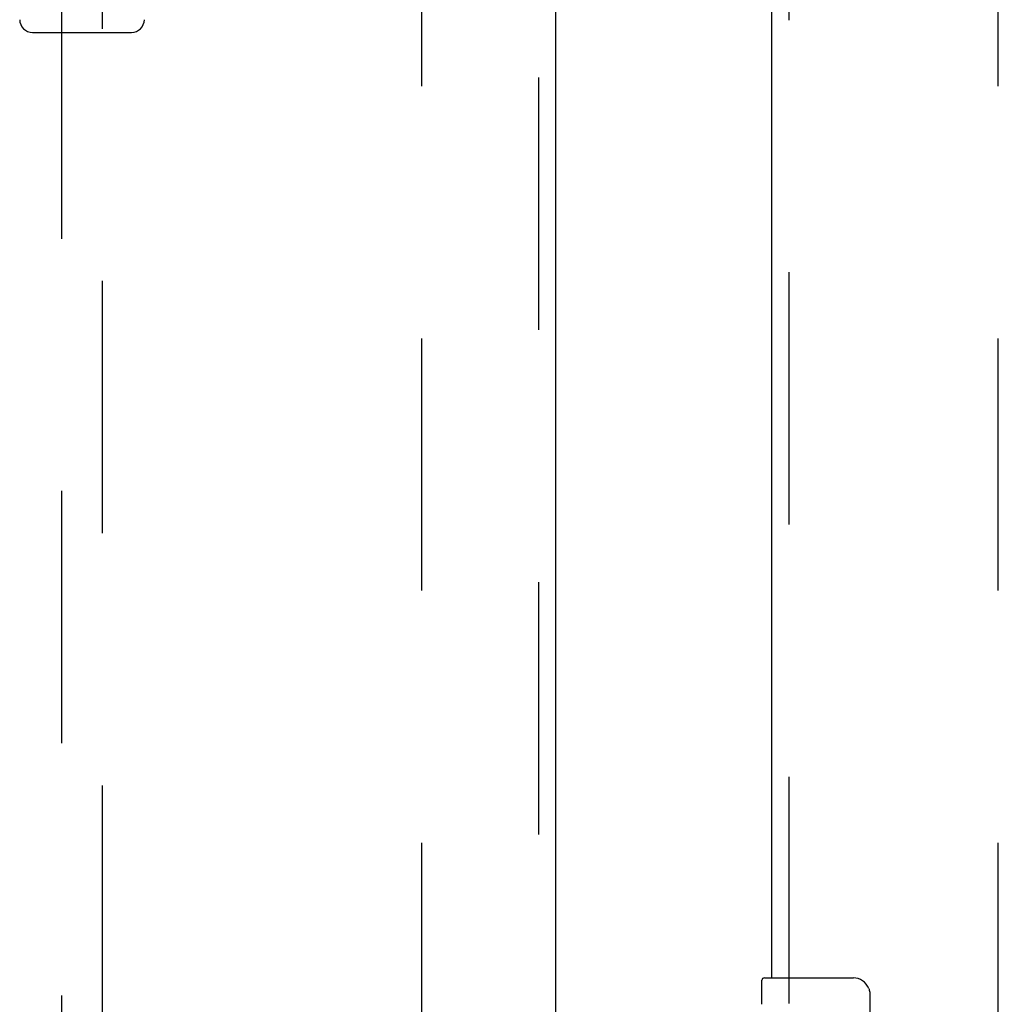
# Model space of a CAD drawing. Header units: inches. Extents: x 0 to 278, y 0 to 180.
# Tile 6 of 67: x 91.39 to 97.33, y 79.61 to 85.59. Entities that reach past the tile are written whole.
import ezdxf

# ---------------------------------------------------------------- set-up
doc = ezdxf.new("R2010")
doc.units = ezdxf.units.IN
doc.header["$LTSCALE"] = 15.310625
doc.header["$MEASUREMENT"] = 0
doc.linetypes.add('HIDDEN', pattern=[0.2, 0.1, -0.1])
for name, color, linetype in [('DEFAULT_2', 8, 'HIDDEN'), ('LEFTHAND_DOOR_ASSEMBLY', 7, 'CONTINUOUS'), ('RIGHTHAND_DOOR_ASSEMBLY', 7, 'CONTINUOUS')]:
    doc.layers.add(name, color=color, linetype=linetype)

msp = doc.modelspace()

# ---------------------------------------------------------------- linework, layer by layer
at = {"layer": 'DEFAULT_2', "color": 8, "linetype": 'HIDDEN'}
for p, q in [((93.8268, 51.5011), (93.8268, 130.5431)), ((97.3268, 51.5011), (97.3268, 130.5431))]:
    msp.add_line(p, q, dxfattribs=at)
at = {"layer": 'LEFTHAND_DOOR_ASSEMBLY', "color": 8, "linetype": 'HIDDEN'}
for p, q in [((94.5353, 131.1681), (94.5353, 50.8761)), ((91.6393, 88.8513), (91.6393, 51.8496)), ((91.8893, 51.8496), (91.8893, 88.8513))]:
    msp.add_line(p, q, dxfattribs=at)
at = {"layer": 'LEFTHAND_DOOR_ASSEMBLY', "color": 3, "linetype": 'Continuous'}
msp.add_line((94.6393, 131.1681), (94.6393, 50.8761), dxfattribs=at)
at = {"layer": 'LEFTHAND_DOOR_ASSEMBLY', "color": 7, "linetype": 'Continuous'}
msp.add_line((91.4645, 85.5103), (92.0641, 85.5103), dxfattribs=at)
for centre, start, end in [((91.4645, 85.589), 181, 270), ((92.0641, 85.589), 270, 359)]:
    msp.add_arc(centre, 0.0787, start, end, dxfattribs=at)
at = {"layer": 'RIGHTHAND_DOOR_ASSEMBLY', "color": 8, "linetype": 'HIDDEN'}
msp.add_line((96.0558, 102.4271), (96.0558, 79.6171), dxfattribs=at)
at = {"layer": 'RIGHTHAND_DOOR_ASSEMBLY', "color": 3, "linetype": 'Continuous'}
msp.add_line((95.9518, 79.7721), (95.9518, 102.2721), dxfattribs=at)
at = {"layer": 'RIGHTHAND_DOOR_ASSEMBLY', "color": 7, "linetype": 'Continuous'}
for p, q in [((95.8918, 79.6114), (95.8918, 79.7571)), ((95.9068, 79.7721), (96.4468, 79.7721)), ((96.5467, 79.6721), (96.5467, 78.8721))]:
    msp.add_line(p, q, dxfattribs=at)
msp.add_lwpolyline([(96.54, 79.7082), (96.542, 79.7026), (96.5437, 79.6967), (96.545, 79.6907), (96.5459, 79.6846), (96.5465, 79.6784), (96.5467, 79.6721)], dxfattribs=at)
for centre, radius, start, end in [((95.9068, 79.7571), 0.015, 90, 180), ((96.4468, 79.6721), 0.1, 21.19986, 90)]:
    msp.add_arc(centre, radius, start, end, dxfattribs=at)

doc.saveas('drawing.dxf')
